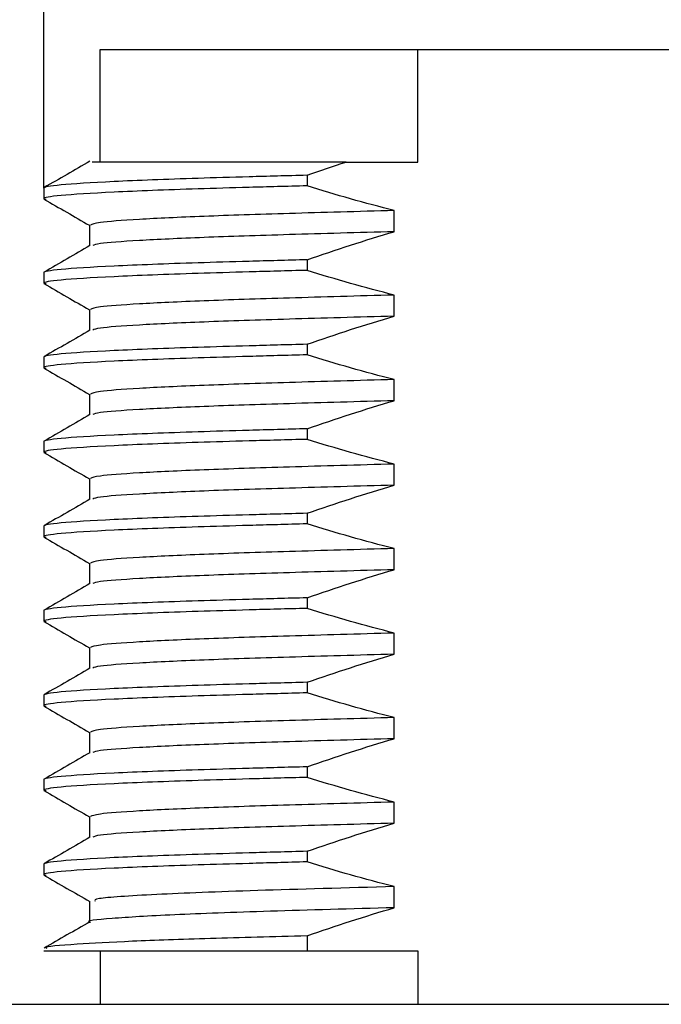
# Model space of a CAD drawing. Header units: millimetres. Extents: x 5 to 418, y 2 to 292.
# Tile 20 of 24: x 276 to 282, y 77 to 86. Entities that reach past the tile are written whole.
import ezdxf

# ---------------------------------------------------------------- set-up
doc = ezdxf.new("R2010")
doc.units = ezdxf.units.MM
doc.layers.add('SLD-0', color=7, linetype='Continuous')
doc.styles.add('SLDTEXTSTYLE0', font='TXT', dxfattribs={"width": 0.605})
doc.dimstyles.new('SLDDIMSTYLE1', dxfattribs={"dimtxt": 3.5, "dimasz": 3.302, "dimexe": 0, "dimexo": 0.0625, "dimgap": 0.875, "dimtad": 1, "dimlfac": 2, "dimrnd": 1e-09, "dimzin": 12, "dimdsep": 46, "dimtxsty": 'SLDTEXTSTYLE0', "dimsah": 1, "dimcen": 0.09, "dimadec": 0, "dimazin": 3, "dimtfac": 1, "dimtmove": 0, "dimatfit": 0, "dimfxl": 1, "dimfrac": 2, "dimtolj": 1, "dimtzin": 12, "dimarcsym": 0})

# ---------------------------------------------------------------- blocks, each defined once
blk = doc.blocks.new('_D_2')
at = {"layer": 'SLD-0', "color": 7}
for p, q in [((276.268687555, 84.1917989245), (276.268687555, 91.4712986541)), ((287.268687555, 83.8167989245), (287.268687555, 91.4712986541)), ((276.268687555, 90.4712986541), (269.918687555, 90.4712986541)), ((276.268687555, 90.4712986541), (287.268687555, 90.4712986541)), ((287.268687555, 90.4712986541), (293.618687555, 90.4712986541))]:
    blk.add_line(p, q, dxfattribs=at)
for points in [[(276.268687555, 90.4712986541), (272.966687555, 90.9792986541), (272.966687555, 89.9632986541)], [(287.268687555, 90.4712986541), (290.570687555, 89.9632986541), (290.570687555, 90.9792986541)]]:
    blk.add_solid(points, dxfattribs=at)
at = {"layer": 'SLD-0', "color": 7, "char_height": 3.5, "attachment_point": 1, "style": 'SLDTEXTSTYLE0'}
for s, insert in [('22', (281.0978545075, 94.9830359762)), ('M', (277.0922989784, 94.9830359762))]:
    blk.add_mtext(s, dxfattribs=dict(at, insert=insert))

msp = doc.modelspace()

# ---------------------------------------------------------------- linework, layer by layer
at = {"color": 7, "linetype": 'Continuous', "lineweight": 25}
for p, q in [((276.768687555, 84.4230489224), (276.768687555, 85.4230489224)), ((276.768687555, 85.4230489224), (279.5892380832, 85.4230489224)), ((279.5892380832, 84.4230489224), (279.5892380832, 85.4230489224)), ((279.5892380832, 85.4230489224), (283.9481370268, 85.4230489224)), ((278.9537346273, 84.4230489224), (279.5892380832, 84.4230489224)), ((278.6064098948, 84.3057101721), (278.6064098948, 84.21196017)), ((276.268687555, 84.1917989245), (276.268687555, 84.0980489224)), ((276.268687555, 84.0980489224), (276.2910109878, 84.0943492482)), ((279.3813561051, 83.8051720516), (279.3813561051, 83.9926720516)), ((276.6746382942, 83.8637558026), (276.6746382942, 83.6783398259)), ((278.6064098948, 83.5557101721), (278.6064098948, 83.46196017)), ((276.268687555, 83.4417989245), (276.268687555, 83.3480489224)), ((276.268687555, 83.3480489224), (276.2910109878, 83.3443492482)), ((279.3813561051, 83.0551720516), (279.3813561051, 83.2426720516)), ((276.6746382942, 83.1137558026), (276.6746382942, 82.9283398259)), ((278.6064098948, 82.8057101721), (278.6064098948, 82.71196017)), ((276.268687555, 82.6917989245), (276.268687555, 82.5980489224)), ((276.268687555, 82.5980489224), (276.2910109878, 82.5943492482)), ((279.3813561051, 82.3051720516), (279.3813561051, 82.4926720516)), ((276.6746382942, 82.3637558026), (276.6746382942, 82.1783398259)), ((278.6064098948, 82.0557101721), (278.6064098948, 81.96196017)), ((276.268687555, 81.9417989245), (276.268687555, 81.8480489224)), ((276.268687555, 81.8480489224), (276.2910109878, 81.8443492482)), ((279.3813561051, 81.5551720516), (279.3813561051, 81.7426720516)), ((276.6746382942, 81.6137558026), (276.6746382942, 81.4283398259)), ((278.6064098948, 81.3057101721), (278.6064098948, 81.21196017)), ((276.268687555, 81.1917989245), (276.268687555, 81.0980489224)), ((276.268687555, 81.0980489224), (276.2910109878, 81.0943492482)), ((279.3813561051, 80.8051720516), (279.3813561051, 80.9926720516)), ((276.6746382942, 80.8637558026), (276.6746382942, 80.6783398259)), ((278.6064098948, 80.5557101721), (278.6064098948, 80.46196017)), ((276.268687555, 80.4417989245), (276.268687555, 80.3480489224)), ((276.268687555, 80.3480489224), (276.2910109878, 80.3443492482)), ((279.3813561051, 80.0551720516), (279.3813561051, 80.2426720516)), ((276.6746382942, 80.1137558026), (276.6746382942, 79.9283398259)), ((278.6064098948, 79.8057101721), (278.6064098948, 79.71196017)), ((276.268687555, 79.6917989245), (276.268687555, 79.5980489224)), ((276.268687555, 79.5980489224), (276.2910109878, 79.5943492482)), ((279.3813561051, 79.3051720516), (279.3813561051, 79.4926720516)), ((276.6746382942, 79.3637558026), (276.6746382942, 79.1783398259)), ((278.6064098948, 79.0557101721), (278.6064098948, 78.96196017)), ((276.268687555, 78.9417989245), (276.268687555, 78.8480489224)), ((276.268687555, 78.8480489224), (276.2910109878, 78.8443492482)), ((279.3813561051, 78.5551720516), (279.3813561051, 78.7426720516)), ((276.6746382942, 78.6137558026), (276.6746382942, 78.4283398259)), ((278.6064098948, 78.3057101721), (278.6064098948, 78.21196017)), ((276.268687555, 78.1917989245), (276.268687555, 78.0980489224)), ((276.268687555, 78.0980489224), (276.2911467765, 78.0943267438)), ((279.3813561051, 77.8051720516), (279.3813561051, 77.9926720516)), ((276.6746374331, 77.8636252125), (276.6746374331, 77.6783828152)), ((278.6064098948, 77.5557101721), (278.6064098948, 77.4230489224)), ((276.268687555, 77.4230489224), (278.6064098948, 77.4230489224)), ((276.768687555, 77.4230489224), (276.768687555, 76.9480489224)), ((278.6064098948, 77.4230489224), (279.5892380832, 77.4230489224)), ((279.5892380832, 77.4230489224), (279.5892380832, 76.9480489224)), ((239.168687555, 76.9480489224), (324.368687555, 76.9480489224))]:
    msp.add_line(p, q, dxfattribs=at)
for points, knots in [([(276.6789136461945, 84.43084948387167), (276.6112159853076, 84.39173457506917), (276.4758182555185, 84.3135033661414), (276.3404157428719, 84.23527644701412), (276.2727132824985, 84.19616229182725)], [0, 0, 0, 0, 0.4999911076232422, 0.9999999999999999, 0.9999999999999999, 0.9999999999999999, 0.9999999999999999]), ([(278.9537346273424, 84.4230489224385), (278.5998365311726, 84.4230489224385), (277.8916037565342, 84.4230489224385), (277.154578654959, 84.42304892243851), (276.7189339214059, 84.4230489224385), (276.705107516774, 84.4230489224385), (276.6992081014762, 84.4230489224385)], [0, 0, 0, 0, 0.2665981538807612, 0.5335251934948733, 0.800965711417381, 1, 1, 1, 1]), ([(278.6064098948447, 84.3057101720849), (278.4262183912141, 84.30092341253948), (278.2548688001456, 84.29623329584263), (277.9326073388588, 84.28713594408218), (277.7822253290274, 84.28279168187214), (277.3523688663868, 84.269072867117), (277.0991582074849, 84.25936891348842), (276.6872780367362, 84.23962698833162), (276.5288379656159, 84.22959711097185), (276.3195549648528, 84.21009146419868), (276.268687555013, 84.20062312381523), (276.268687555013, 84.19179892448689)], [0, 0, 0, 0, 0.1249999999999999, 0.1249999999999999, 0.2499999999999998, 0.2499999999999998, 0.4999999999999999, 0.4999999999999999, 0.7499999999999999, 0.7499999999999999, 1, 1, 1, 1]), ([(278.6064098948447, 84.21196017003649), (278.4262183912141, 84.20717341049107), (278.2548688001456, 84.20248329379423), (277.9326073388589, 84.1933859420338), (277.7822253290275, 84.18904167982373), (277.3523688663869, 84.17532286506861), (277.099158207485, 84.16561891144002), (276.6872780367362, 84.14587698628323), (276.528837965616, 84.13584710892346), (276.3195549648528, 84.11634146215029), (276.268687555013, 84.10687312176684), (276.268687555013, 84.0980489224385)], [0, 0, 0, 0, 0.1249999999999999, 0.1249999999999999, 0.2499999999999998, 0.2499999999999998, 0.4999999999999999, 0.4999999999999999, 0.75, 0.75, 1, 1, 1, 1]), ([(276.2713433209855, 84.09450993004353), (276.339052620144, 84.05539088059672), (276.4734838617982, 83.97772322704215), (276.6079159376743, 83.90005043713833), (276.6746382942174, 83.8614992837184)], [0, 0, 0, 0, 0.5036723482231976, 1, 1, 1, 1]), ([(279.3813561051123, 83.99267205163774), (279.0604443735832, 83.98373047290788), (278.4239007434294, 83.96599442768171), (277.656111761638, 83.94113752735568), (277.0832293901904, 83.91398789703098), (276.7320944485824, 83.88755368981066), (276.7004678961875, 83.87137507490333), (276.6856601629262, 83.86380015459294)], [0, 0, 0, 0, 0.2046487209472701, 0.405930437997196, 0.6117550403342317, 0.8182214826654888, 1, 1, 1, 1]), ([(279.3813561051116, 83.80517205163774), (279.0604857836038, 83.79623070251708), (278.4240242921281, 83.77849511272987), (277.6556224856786, 83.75363481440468), (277.0851140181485, 83.72649834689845), (276.7498407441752, 83.70181614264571), (276.7180720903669, 83.68730079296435), (276.7051584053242, 83.68140042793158)], [0, 0, 0, 0, 0.2132580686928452, 0.4230074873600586, 0.6374909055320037, 0.8526431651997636, 1, 1, 1, 1]), ([(276.6797048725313, 83.68126724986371), (276.6120047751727, 83.64215004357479), (276.4766019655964, 83.56391412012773), (276.3411928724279, 83.48568285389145), (276.2734870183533, 83.44656646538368)], [0, 0, 0, 0, 0.4999903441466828, 1, 1, 1, 1]), ([(278.6064098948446, 83.5557101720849), (278.4262183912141, 83.55092341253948), (278.2548688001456, 83.54623329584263), (277.9326073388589, 83.53713594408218), (277.7822253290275, 83.53279168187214), (277.3523688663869, 83.519072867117), (277.099158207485, 83.50936891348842), (276.6872780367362, 83.48962698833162), (276.528837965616, 83.47959711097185), (276.3195549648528, 83.4600914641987), (276.268687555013, 83.45062312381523), (276.268687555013, 83.44179892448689)], [0, 0, 0, 0, 0.1249999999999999, 0.1249999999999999, 0.2499999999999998, 0.2499999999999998, 0.4999999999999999, 0.4999999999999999, 0.7499999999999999, 0.7499999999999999, 1, 1, 1, 1]), ([(278.6064098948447, 83.46196017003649), (278.4262183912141, 83.45717341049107), (278.2548688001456, 83.45248329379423), (277.9326073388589, 83.4433859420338), (277.7822253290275, 83.43904167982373), (277.3523688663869, 83.42532286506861), (277.099158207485, 83.41561891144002), (276.6872780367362, 83.39587698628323), (276.5288379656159, 83.38584710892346), (276.3195549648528, 83.3663414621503), (276.268687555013, 83.35687312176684), (276.268687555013, 83.3480489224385)], [0, 0, 0, 0, 0.1249999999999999, 0.1249999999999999, 0.2499999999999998, 0.2499999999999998, 0.4999999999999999, 0.4999999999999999, 0.7499999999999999, 0.7499999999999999, 1, 1, 1, 1]), ([(276.2713433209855, 83.34450993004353), (276.339052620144, 83.30539088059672), (276.4734838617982, 83.22772322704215), (276.6079159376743, 83.15005043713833), (276.6746382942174, 83.1114992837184)], [0, 0, 0, 0, 0.5036723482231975, 1, 1, 1, 1]), ([(279.3813561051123, 83.24267205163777), (279.0604443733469, 83.23373047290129), (278.4239007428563, 83.21599442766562), (277.65611176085, 83.19113752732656), (277.0832293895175, 83.16398789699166), (276.7320944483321, 83.13755368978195), (276.7004678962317, 83.12137507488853), (276.6856601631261, 83.11380015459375)], [0, 0, 0, 0, 0.2046487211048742, 0.4059304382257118, 0.6117550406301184, 0.8182214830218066, 1, 1, 1, 1]), ([(279.381356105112, 83.05517205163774), (279.060485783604, 83.04623070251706), (278.4240242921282, 83.02849511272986), (277.6556224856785, 83.00363481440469), (277.0851140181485, 82.97649834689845), (276.7498407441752, 82.95181614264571), (276.7180720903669, 82.93730079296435), (276.7051584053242, 82.93140042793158)], [0, 0, 0, 0, 0.2132580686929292, 0.4230074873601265, 0.6374909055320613, 0.8526431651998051, 1, 1, 1, 1]), ([(276.6797048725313, 82.93126724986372), (276.6120047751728, 82.89215004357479), (276.4766019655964, 82.81391412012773), (276.3411928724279, 82.73568285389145), (276.2734870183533, 82.69656646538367)], [0, 0, 0, 0, 0.4999903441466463, 1, 1, 1, 1]), ([(278.6064098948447, 82.8057101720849), (278.4262183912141, 82.80092341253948), (278.2548688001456, 82.79623329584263), (277.9326073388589, 82.78713594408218), (277.7822253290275, 82.78279168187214), (277.3523688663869, 82.769072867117), (277.099158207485, 82.7593689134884), (276.6872780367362, 82.73962698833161), (276.528837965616, 82.72959711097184), (276.3195549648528, 82.71009146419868), (276.268687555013, 82.70062312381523), (276.268687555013, 82.69179892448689)], [0, 0, 0, 0, 0.125, 0.125, 0.25, 0.25, 0.5, 0.5, 0.75, 0.75, 1, 1, 1, 1]), ([(278.6064098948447, 82.7119601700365), (278.4262183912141, 82.70717341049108), (278.2548688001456, 82.70248329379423), (277.9326073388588, 82.69338594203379), (277.7822253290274, 82.68904167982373), (277.3523688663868, 82.67532286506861), (277.0991582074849, 82.66561891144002), (276.6872780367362, 82.64587698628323), (276.5288379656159, 82.63584710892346), (276.3195549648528, 82.6163414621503), (276.268687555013, 82.60687312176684), (276.268687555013, 82.5980489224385)], [0, 0, 0, 0, 0.1250000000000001, 0.1250000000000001, 0.2500000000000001, 0.2500000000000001, 0.5, 0.5, 0.75, 0.75, 1, 1, 1, 1]), ([(276.2713433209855, 82.59450993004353), (276.339052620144, 82.55539088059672), (276.4734838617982, 82.47772322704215), (276.6079159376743, 82.40005043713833), (276.6746382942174, 82.3614992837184)], [0, 0, 0, 0, 0.5036723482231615, 1, 1, 1, 1]), ([(279.3813561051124, 82.49267205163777), (279.0604443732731, 82.4837304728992), (278.4239007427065, 82.46599442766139), (277.6561117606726, 82.4411375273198), (277.0832293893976, 82.41398789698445), (276.7320944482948, 82.38755368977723), (276.7004678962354, 82.3713750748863), (276.6856601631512, 82.36380015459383)], [0, 0, 0, 0, 0.2046487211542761, 0.4059304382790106, 0.6117550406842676, 0.8182214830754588, 0.9999999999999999, 0.9999999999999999, 0.9999999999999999, 0.9999999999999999]), ([(279.3813561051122, 82.30517205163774), (279.060485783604, 82.29623070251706), (278.424024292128, 82.27849511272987), (277.6556224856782, 82.25363481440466), (277.0851140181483, 82.22649834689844), (276.7498407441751, 82.2018161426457), (276.7180720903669, 82.18730079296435), (276.7051584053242, 82.18140042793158)], [0, 0, 0, 0, 0.2132580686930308, 0.4230074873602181, 0.6374909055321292, 0.8526431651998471, 1, 1, 1, 1]), ([(276.6797048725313, 82.18126724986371), (276.6120047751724, 82.14215004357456), (276.476601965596, 82.0639141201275), (276.3411928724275, 81.98568285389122), (276.2734870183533, 81.94656646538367)], [0, 0, 0, 0, 0.4999903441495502, 0.9999999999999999, 0.9999999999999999, 0.9999999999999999, 0.9999999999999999]), ([(278.6064098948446, 82.05571017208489), (278.4262183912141, 82.05092341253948), (278.2548688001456, 82.04623329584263), (277.9326073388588, 82.03713594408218), (277.7822253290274, 82.03279168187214), (277.3523688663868, 82.019072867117), (277.0991582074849, 82.00936891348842), (276.6872780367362, 81.98962698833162), (276.5288379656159, 81.97959711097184), (276.3195549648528, 81.9600914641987), (276.268687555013, 81.95062312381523), (276.268687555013, 81.94179892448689)], [0, 0, 0, 0, 0.1250000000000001, 0.1250000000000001, 0.2500000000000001, 0.2500000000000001, 0.5, 0.5, 0.75, 0.75, 1, 1, 1, 1]), ([(278.6064098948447, 81.9619601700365), (278.4262183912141, 81.95717341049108), (278.2548688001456, 81.95248329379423), (277.9326073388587, 81.94338594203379), (277.7822253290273, 81.93904167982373), (277.3523688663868, 81.92532286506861), (277.0991582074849, 81.91561891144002), (276.6872780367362, 81.89587698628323), (276.5288379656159, 81.88584710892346), (276.3195549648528, 81.8663414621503), (276.268687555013, 81.85687312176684), (276.268687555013, 81.8480489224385)], [0, 0, 0, 0, 0.1249999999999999, 0.1249999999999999, 0.2499999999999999, 0.2499999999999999, 0.4999999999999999, 0.4999999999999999, 0.7499999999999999, 0.7499999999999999, 1, 1, 1, 1]), ([(276.2713433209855, 81.84450993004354), (276.3390526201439, 81.80539088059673), (276.4734838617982, 81.72772322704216), (276.6079159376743, 81.65005043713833), (276.6746382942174, 81.6114992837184)], [0, 0, 0, 0, 0.5036723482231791, 1, 1, 1, 1]), ([(279.3813561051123, 81.74267205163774), (279.0604443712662, 81.73373047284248), (278.4239007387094, 81.71599442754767), (277.6561117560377, 81.69113752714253), (277.083229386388, 81.66398789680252), (276.7320944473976, 81.63755368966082), (276.7004678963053, 81.62137507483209), (276.6856601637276, 81.61380015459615)], [0, 0, 0, 0, 0.204648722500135, 0.4059304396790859, 0.6117550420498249, 0.8182214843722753, 1, 1, 1, 1]), ([(279.3813561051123, 81.55517205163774), (279.0604857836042, 81.54623070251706), (278.4240242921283, 81.52849511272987), (277.6556224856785, 81.50363481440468), (277.0851140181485, 81.47649834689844), (276.7498407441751, 81.4518161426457), (276.7180720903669, 81.43730079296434), (276.7051584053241, 81.43140042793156)], [0, 0, 0, 0, 0.213258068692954, 0.4230074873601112, 0.6374909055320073, 0.8526431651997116, 1, 1, 1, 1]), ([(276.6797048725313, 81.43126724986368), (276.6120047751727, 81.39215004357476), (276.4766019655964, 81.31391412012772), (276.3411928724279, 81.23568285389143), (276.2734870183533, 81.19656646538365)], [0, 0, 0, 0, 0.499990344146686, 0.9999999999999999, 0.9999999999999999, 0.9999999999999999, 0.9999999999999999]), ([(278.6064098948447, 81.30571017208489), (278.4262183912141, 81.30092341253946), (278.2548688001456, 81.29623329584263), (277.9326073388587, 81.28713594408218), (277.7822253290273, 81.28279168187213), (277.3523688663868, 81.269072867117), (277.0991582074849, 81.2593689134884), (276.6872780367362, 81.23962698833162), (276.5288379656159, 81.22959711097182), (276.3195549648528, 81.21009146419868), (276.268687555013, 81.20062312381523), (276.268687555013, 81.1917989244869)], [0, 0, 0, 0, 0.1249999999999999, 0.1249999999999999, 0.2499999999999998, 0.2499999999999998, 0.4999999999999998, 0.4999999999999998, 0.7499999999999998, 0.7499999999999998, 1, 1, 1, 1]), ([(278.6064098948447, 81.21196017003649), (278.4262183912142, 81.20717341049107), (278.2548688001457, 81.20248329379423), (277.932607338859, 81.1933859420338), (277.7822253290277, 81.18904167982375), (277.352368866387, 81.17532286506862), (277.0991582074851, 81.16561891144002), (276.6872780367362, 81.14587698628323), (276.528837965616, 81.13584710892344), (276.3195549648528, 81.11634146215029), (276.268687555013, 81.10687312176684), (276.268687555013, 81.0980489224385)], [0, 0, 0, 0, 0.125, 0.125, 0.25, 0.25, 0.5, 0.5, 0.75, 0.75, 1, 1, 1, 1]), ([(276.2713433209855, 81.09450993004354), (276.3390526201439, 81.05539088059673), (276.4734838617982, 80.97772322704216), (276.6079159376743, 80.90005043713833), (276.6746382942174, 80.8614992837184)], [0, 0, 0, 0, 0.5036723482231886, 1, 1, 1, 1]), ([(279.3813561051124, 80.99267205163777), (279.0604443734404, 80.98373047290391), (278.4239007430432, 80.96599442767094), (277.6561117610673, 80.94113752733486), (277.0832293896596, 80.91398789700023), (276.7320944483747, 80.88755368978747), (276.7004678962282, 80.87137507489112), (276.6856601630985, 80.86380015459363)], [0, 0, 0, 0, 0.2046487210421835, 0.4059304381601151, 0.6117550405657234, 0.818221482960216, 1, 1, 1, 1]), ([(279.3813561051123, 80.80517205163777), (279.0604857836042, 80.79623070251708), (278.4240242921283, 80.77849511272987), (277.6556224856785, 80.75363481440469), (277.0851140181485, 80.72649834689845), (276.7498407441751, 80.7018161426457), (276.7180720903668, 80.68730079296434), (276.7051584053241, 80.68140042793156)], [0, 0, 0, 0, 0.2132580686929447, 0.4230074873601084, 0.6374909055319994, 0.8526431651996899, 1, 1, 1, 1]), ([(276.6797048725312, 80.68126724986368), (276.6120047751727, 80.64215004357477), (276.4766019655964, 80.56391412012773), (276.3411928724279, 80.48568285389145), (276.2734870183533, 80.44656646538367)], [0, 0, 0, 0, 0.4999903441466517, 1, 1, 1, 1]), ([(278.6064098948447, 80.55571017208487), (278.4262183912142, 80.55092341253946), (278.2548688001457, 80.54623329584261), (277.932607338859, 80.5371359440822), (277.7822253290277, 80.53279168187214), (277.352368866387, 80.51907286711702), (277.0991582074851, 80.5093689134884), (276.6872780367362, 80.48962698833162), (276.528837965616, 80.47959711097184), (276.3195549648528, 80.4600914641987), (276.268687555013, 80.45062312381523), (276.268687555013, 80.4417989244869)], [0, 0, 0, 0, 0.1249999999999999, 0.1249999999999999, 0.2499999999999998, 0.2499999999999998, 0.4999999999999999, 0.4999999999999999, 0.75, 0.75, 1, 1, 1, 1]), ([(278.6064098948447, 80.46196017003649), (278.4262183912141, 80.45717341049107), (278.2548688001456, 80.45248329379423), (277.9326073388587, 80.44338594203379), (277.7822253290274, 80.43904167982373), (277.3523688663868, 80.42532286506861), (277.0991582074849, 80.41561891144), (276.6872780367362, 80.39587698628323), (276.5288379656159, 80.38584710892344), (276.3195549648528, 80.36634146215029), (276.268687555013, 80.35687312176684), (276.268687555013, 80.3480489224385)], [0, 0, 0, 0, 0.1249999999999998, 0.1249999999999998, 0.2499999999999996, 0.2499999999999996, 0.4999999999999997, 0.4999999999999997, 0.7499999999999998, 0.7499999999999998, 1, 1, 1, 1]), ([(276.2713433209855, 80.34450993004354), (276.339052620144, 80.3053908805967), (276.4734838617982, 80.22772322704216), (276.6079159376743, 80.15005043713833), (276.6746382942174, 80.1114992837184)], [0, 0, 0, 0, 0.5036723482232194, 1, 1, 1, 1]), ([(279.3813561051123, 80.24267205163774), (279.0604443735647, 80.23373047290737), (278.4239007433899, 80.21599442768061), (277.656111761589, 80.19113752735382), (277.0832293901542, 80.16398789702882), (276.7320944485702, 80.13755368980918), (276.7004678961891, 80.1213750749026), (276.6856601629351, 80.11380015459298)], [0, 0, 0, 0, 0.2046487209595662, 0.4059304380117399, 0.611755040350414, 0.818221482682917, 0.9999999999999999, 0.9999999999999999, 0.9999999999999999, 0.9999999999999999]), ([(279.3813561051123, 80.05517205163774), (279.0604857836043, 80.04623070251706), (278.4240242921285, 80.02849511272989), (277.6556224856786, 80.00363481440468), (277.0851140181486, 79.97649834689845), (276.7498407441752, 79.9518161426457), (276.7180720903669, 79.93730079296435), (276.7051584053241, 79.93140042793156)], [0, 0, 0, 0, 0.2132580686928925, 0.4230074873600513, 0.6374909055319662, 0.8526431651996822, 1, 1, 1, 1]), ([(276.6797048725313, 79.93126724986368), (276.6120047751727, 79.89215004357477), (276.4766019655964, 79.81391412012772), (276.3411928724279, 79.73568285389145), (276.2734870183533, 79.69656646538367)], [0, 0, 0, 0, 0.4999903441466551, 1, 1, 1, 1]), ([(278.6064098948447, 79.8057101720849), (278.4262183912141, 79.80092341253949), (278.2548688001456, 79.79623329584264), (277.9326073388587, 79.7871359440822), (277.7822253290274, 79.78279168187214), (277.3523688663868, 79.76907286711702), (277.0991582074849, 79.7593689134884), (276.6872780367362, 79.73962698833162), (276.5288379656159, 79.72959711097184), (276.3195549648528, 79.71009146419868), (276.268687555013, 79.70062312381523), (276.268687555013, 79.6917989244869)], [0, 0, 0, 0, 0.1249999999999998, 0.1249999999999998, 0.2499999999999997, 0.2499999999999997, 0.4999999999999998, 0.4999999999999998, 0.7499999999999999, 0.7499999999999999, 1, 1, 1, 1]), ([(278.6064098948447, 79.7119601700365), (278.4262183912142, 79.70717341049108), (278.2548688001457, 79.70248329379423), (277.932607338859, 79.69338594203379), (277.7822253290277, 79.68904167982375), (277.352368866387, 79.67532286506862), (277.0991582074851, 79.66561891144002), (276.6872780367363, 79.64587698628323), (276.528837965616, 79.63584710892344), (276.3195549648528, 79.6163414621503), (276.268687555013, 79.60687312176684), (276.268687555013, 79.5980489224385)], [0, 0, 0, 0, 0.1249999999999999, 0.1249999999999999, 0.2499999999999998, 0.2499999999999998, 0.4999999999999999, 0.4999999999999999, 0.7499999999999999, 0.7499999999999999, 1, 1, 1, 1]), ([(276.2713433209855, 79.59450993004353), (276.339052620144, 79.5553908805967), (276.4734838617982, 79.47772322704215), (276.6079159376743, 79.40005043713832), (276.6746382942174, 79.36149928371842)], [0, 0, 0, 0, 0.5036723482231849, 1, 1, 1, 1]), ([(279.3813561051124, 79.49267205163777), (279.0604443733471, 79.48373047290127), (278.4239007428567, 79.46599442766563), (277.6561117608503, 79.44113752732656), (277.0832293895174, 79.41398789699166), (276.732094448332, 79.38755368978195), (276.7004678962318, 79.37137507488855), (276.6856601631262, 79.36380015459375)], [0, 0, 0, 0, 0.2046487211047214, 0.4059304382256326, 0.6117550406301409, 0.8182214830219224, 1, 1, 1, 1]), ([(279.3813561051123, 79.30517205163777), (279.0604857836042, 79.29623070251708), (278.4240242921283, 79.27849511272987), (277.6556224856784, 79.25363481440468), (277.0851140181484, 79.22649834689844), (276.7498407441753, 79.20181614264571), (276.7180720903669, 79.18730079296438), (276.7051584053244, 79.1814004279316)], [0, 0, 0, 0, 0.2132580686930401, 0.4230074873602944, 0.6374909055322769, 0.8526431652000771, 1, 1, 1, 1]), ([(276.6797048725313, 79.18126724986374), (276.6120047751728, 79.1421500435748), (276.4766019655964, 79.06391412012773), (276.3411928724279, 78.98568285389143), (276.2734870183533, 78.94656646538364)], [0, 0, 0, 0, 0.4999903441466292, 1, 1, 1, 1]), ([(278.6064098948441, 79.05571017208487), (278.4262183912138, 79.05092341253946), (278.2548688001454, 79.04623329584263), (277.9326073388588, 79.0371359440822), (277.7822253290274, 79.03279168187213), (277.3523688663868, 79.01907286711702), (277.0991582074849, 79.0093689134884), (276.6872780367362, 78.98962698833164), (276.5288379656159, 78.97959711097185), (276.3195549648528, 78.96009146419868), (276.268687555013, 78.95062312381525), (276.268687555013, 78.9417989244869)], [0, 0, 0, 0, 0.125, 0.125, 0.25, 0.25, 0.5, 0.5, 0.75, 0.75, 1, 1, 1, 1]), ([(278.6064098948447, 78.96196017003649), (278.4262183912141, 78.95717341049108), (278.2548688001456, 78.95248329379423), (277.9326073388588, 78.94338594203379), (277.7822253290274, 78.93904167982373), (277.3523688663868, 78.92532286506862), (277.0991582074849, 78.91561891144), (276.6872780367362, 78.89587698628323), (276.5288379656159, 78.88584710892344), (276.3195549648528, 78.8663414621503), (276.268687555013, 78.85687312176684), (276.268687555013, 78.8480489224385)], [0, 0, 0, 0, 0.1250000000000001, 0.1250000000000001, 0.2500000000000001, 0.2500000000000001, 0.5000000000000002, 0.5000000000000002, 0.7500000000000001, 0.7500000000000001, 1, 1, 1, 1]), ([(276.2713433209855, 78.84450993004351), (276.339052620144, 78.8053908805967), (276.4734838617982, 78.72772322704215), (276.6079159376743, 78.65005043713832), (276.6746382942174, 78.6114992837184)], [0, 0, 0, 0, 0.5036723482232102, 1, 1, 1, 1]), ([(279.3813561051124, 78.74267205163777), (279.0604443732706, 78.73373047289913), (278.4239007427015, 78.71599442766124), (277.6561117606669, 78.69113752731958), (277.0832293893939, 78.66398789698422), (276.7320944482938, 78.63755368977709), (276.7004678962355, 78.62137507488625), (276.6856601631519, 78.61380015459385)], [0, 0, 0, 0, 0.2046487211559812, 0.4059304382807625, 0.6117550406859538, 0.8182214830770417, 1, 1, 1, 1]), ([(279.3813561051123, 78.55517205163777), (279.0604857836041, 78.54623070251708), (278.4240242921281, 78.52849511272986), (277.6556224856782, 78.50363481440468), (277.0851140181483, 78.47649834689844), (276.7498407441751, 78.45181614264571), (276.7180720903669, 78.43730079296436), (276.7051584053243, 78.43140042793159)], [0, 0, 0, 0, 0.2132580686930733, 0.423007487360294, 0.6374909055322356, 0.8526431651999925, 1, 1, 1, 1]), ([(276.6797048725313, 78.43126724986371), (276.6120047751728, 78.39215004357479), (276.4766019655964, 78.31391412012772), (276.3411928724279, 78.23568285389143), (276.2734870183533, 78.19656646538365)], [0, 0, 0, 0, 0.4999903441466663, 1, 1, 1, 1]), ([(278.6064098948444, 78.3057101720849), (278.426218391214, 78.30092341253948), (278.2548688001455, 78.29623329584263), (277.9326073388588, 78.28713594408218), (277.7822253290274, 78.28279168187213), (277.3523688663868, 78.26907286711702), (277.0991582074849, 78.2593689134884), (276.6872780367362, 78.23962698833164), (276.5288379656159, 78.22959711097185), (276.3195549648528, 78.21009146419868), (276.268687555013, 78.20062312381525), (276.268687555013, 78.1917989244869)], [0, 0, 0, 0, 0.1250000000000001, 0.1250000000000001, 0.2500000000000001, 0.2500000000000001, 0.5000000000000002, 0.5000000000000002, 0.7500000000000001, 0.7500000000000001, 1, 1, 1, 1]), ([(278.6064098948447, 78.21196017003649), (278.4262183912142, 78.20717341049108), (278.2548688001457, 78.20248329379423), (277.932607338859, 78.19338594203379), (277.7822253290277, 78.18904167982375), (277.352368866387, 78.17532286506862), (277.0991582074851, 78.16561891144), (276.6872780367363, 78.14587698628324), (276.528837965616, 78.13584710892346), (276.3195549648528, 78.1163414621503), (276.268687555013, 78.10687312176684), (276.268687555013, 78.0980489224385)], [0, 0, 0, 0, 0.1250000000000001, 0.1250000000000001, 0.2500000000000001, 0.2500000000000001, 0.5, 0.5, 0.75, 0.75, 1, 1, 1, 1]), ([(276.2713757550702, 78.09448825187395), (276.3390854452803, 78.05536900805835), (276.4745019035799, 77.97713220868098), (276.6099191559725, 77.89889020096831), (276.6776263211, 77.8597700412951)], [0, 0, 0, 0, 0.5000107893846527, 0.9999999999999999, 0.9999999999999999, 0.9999999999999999, 0.9999999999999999]), ([(279.3813561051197, 77.99267205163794), (278.9553228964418, 77.9809082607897), (278.1033219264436, 77.95738248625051), (277.2147896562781, 77.92260877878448), (276.7154269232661, 77.88969458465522), (276.7226426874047, 77.87092110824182), (276.7254197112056, 77.86369603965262)], [0, 0, 0, 0, 0.2740844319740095, 0.5481267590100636, 0.8260942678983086, 1, 1, 1, 1]), ([(279.3813561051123, 77.80517205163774), (278.9989624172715, 77.79453493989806), (278.237060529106, 77.7733409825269), (277.3718218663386, 77.74282141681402), (276.8445768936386, 77.7094221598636), (276.6233667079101, 77.68785638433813), (276.6819453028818, 77.67676400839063), (276.6855473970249, 77.67608191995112)], [0, 0, 0, 0, 0.2457553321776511, 0.4896562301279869, 0.73858799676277, 0.9839253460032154, 1, 1, 1, 1]), ([(276.678716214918, 77.68073943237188), (276.6110109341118, 77.64162046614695), (276.4755975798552, 77.56338092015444), (276.3401811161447, 77.48514634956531), (276.2724714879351, 77.44602825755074)], [0, 0, 0, 0, 0.499989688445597, 1, 1, 1, 1]), ([(278.6064098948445, 77.5557101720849), (278.3094228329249, 77.54771566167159), (277.7127926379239, 77.53165514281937), (277.018267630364, 77.50702688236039), (276.5145448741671, 77.47952189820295), (276.2624010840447, 77.45908293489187), (276.2925465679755, 77.44777609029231), (276.2972208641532, 77.44602287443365)], [0, 0, 0, 0, 0.2247066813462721, 0.451423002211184, 0.6817252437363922, 0.9506489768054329, 0.9999999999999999, 0.9999999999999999, 0.9999999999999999, 0.9999999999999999])]:
    msp.add_open_spline(points, degree=3, knots=knots, dxfattribs=at)
for points in [[(278.6064098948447, 84.3057101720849), (278.7217633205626, 84.34605343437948), (278.83752962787, 84.38522635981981), (278.9537346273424, 84.4230489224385)], [(279.3813561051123, 83.99267205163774), (279.1208431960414, 84.05765179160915), (278.862558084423, 84.13148609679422), (278.6064098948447, 84.21196017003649)], [(278.6064098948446, 83.55571017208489), (278.8625946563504, 83.64530724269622), (279.1208234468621, 83.72916908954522), (279.3813561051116, 83.80517205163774)], [(279.3813561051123, 83.24267205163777), (279.1208431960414, 83.3076517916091), (278.8625580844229, 83.38148609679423), (278.6064098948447, 83.46196017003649)], [(278.6064098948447, 82.80571017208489), (278.8625946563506, 82.89530724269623), (279.1208234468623, 82.97916908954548), (279.381356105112, 83.05517205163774)], [(279.3813561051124, 82.49267205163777), (279.1208431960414, 82.55765179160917), (278.8625580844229, 82.63148609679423), (278.6064098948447, 82.71196017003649)], [(278.6064098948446, 82.05571017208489), (278.8625946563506, 82.14530724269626), (279.1208234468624, 82.22916908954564), (279.3813561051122, 82.30517205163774)], [(279.3813561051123, 81.74267205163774), (279.1208431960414, 81.80765179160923), (278.8625580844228, 81.88148609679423), (278.6064098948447, 81.9619601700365)], [(278.6064098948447, 81.30571017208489), (278.8625946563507, 81.39530724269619), (279.1208234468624, 81.47916908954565), (279.3813561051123, 81.55517205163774)], [(279.3813561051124, 80.99267205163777), (279.1208431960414, 81.05765179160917), (278.862558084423, 81.13148609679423), (278.6064098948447, 81.2119601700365)], [(278.6064098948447, 80.55571017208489), (278.8625946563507, 80.64530724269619), (279.1208234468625, 80.72916908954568), (279.3813561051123, 80.80517205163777)], [(279.3813561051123, 80.24267205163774), (279.1208431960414, 80.30765179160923), (278.862558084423, 80.38148609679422), (278.6064098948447, 80.46196017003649)], [(278.6064098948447, 79.80571017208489), (278.8625946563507, 79.89530724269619), (279.1208234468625, 79.97916908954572), (279.3813561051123, 80.05517205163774)], [(279.3813561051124, 79.49267205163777), (279.1208431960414, 79.55765179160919), (278.8625580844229, 79.63148609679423), (278.6064098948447, 79.71196017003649)], [(278.6064098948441, 79.05571017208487), (278.8625946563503, 79.14530724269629), (279.1208234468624, 79.22916908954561), (279.3813561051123, 79.30517205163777)], [(279.3813561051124, 78.74267205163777), (279.1208431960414, 78.80765179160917), (278.862558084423, 78.88148609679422), (278.6064098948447, 78.96196017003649)], [(278.6064098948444, 78.30571017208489), (278.8625946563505, 78.39530724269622), (279.1208234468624, 78.47916908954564), (279.3813561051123, 78.55517205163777)], [(279.3813561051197, 77.99267205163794), (279.1208431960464, 78.05765179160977), (278.8625580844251, 78.13148609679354), (278.6064098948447, 78.21196017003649)], [(278.6064098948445, 77.5557101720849), (278.8625946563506, 77.64530724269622), (279.1208234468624, 77.72916908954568), (279.3813561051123, 77.80517205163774)]]:
    msp.add_open_spline(points, degree=3, dxfattribs=at)

# ---------------------------------------------------------------- dimensions: what is measured, and where the dimension line sits
at = {"layer": 'SLD-0', "color": 7}
dim = msp.add_linear_dim(base=(287.268687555, 90.4712986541), p1=(276.268687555, 84.1917989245), p2=(287.268687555, 83.8167989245), text='M<>', dimstyle='SLDDIMSTYLE1', dxfattribs=at)
dim.commit()
dim.dimension.update_dxf_attribs({"geometry": '_D_2', "text_midpoint": (281.768687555, 90.4712986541), "dimtype": 160})

doc.saveas('drawing.dxf')
